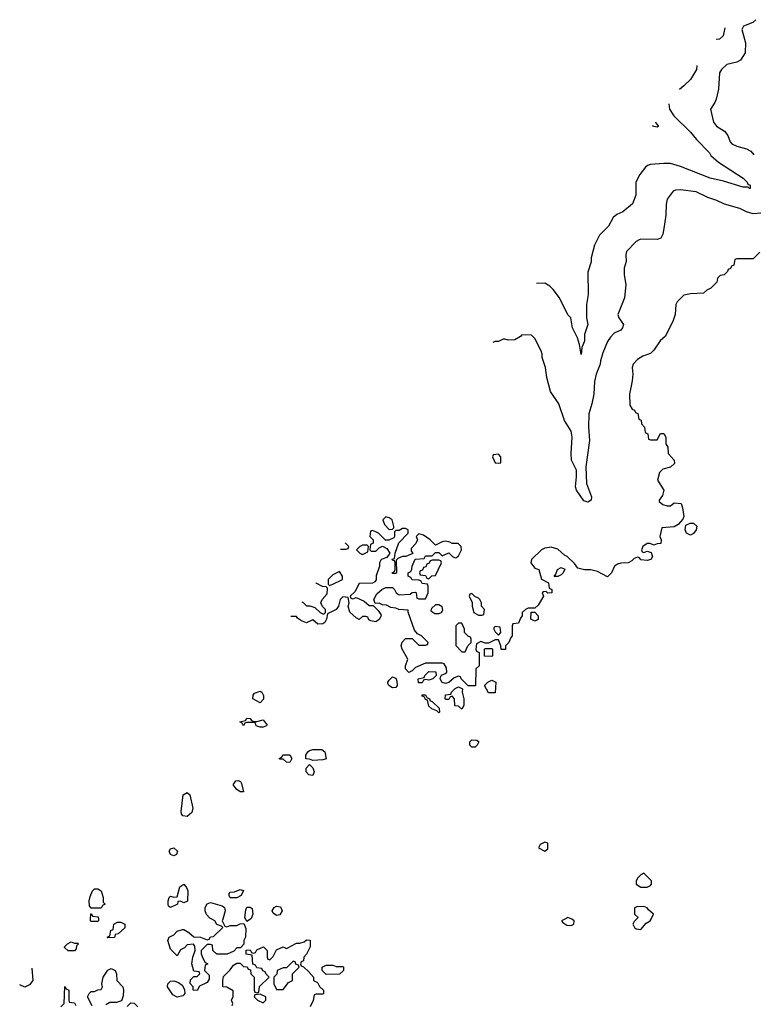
# Model space of a CAD drawing. Header units: inches. Extents: x 2380053 to 2584298, y 380219 to 546618.
# Tile 142 of 256: x 2430098 to 2434531, y 499486 to 505430. Entities that reach past the tile are written whole.
import ezdxf

# ---------------------------------------------------------------- set-up
doc = ezdxf.new("R2010")
doc.units = ezdxf.units.IN
doc.header["$MEASUREMENT"] = 0
doc.layers.add('C4439', color=7, linetype='Continuous')
doc.layers.add('C4530', color=7, linetype='Continuous')

msp = doc.modelspace()

# ---------------------------------------------------------------- linework, layer by layer
at = {"layer": 'C4439', "color": 2}
for points, elevation in [([(2430573.4, 500000), (2430574, 499990), (2430570, 499986), (2430530, 499986), (2430526, 499990), (2430526.3, 500000)], 78), ([(2431324.9, 500000), (2431322, 499990), (2431338, 499958), (2431350, 499954), (2431370, 499962), (2431410, 499962), (2431430, 499971.3), (2431452.7, 499972.7), (2431463.6, 499943.6), (2431462, 499890), (2431452, 499870), (2431452, 499848), (2431432.7, 499827.3), (2431410, 499826), (2431392.7, 499807.3), (2431351.6, 499788.4), (2431288.4, 499788.4), (2431266, 499810), (2431262, 499842), (2431250, 499846), (2431230, 499846), (2431194, 499810), (2431194, 499790), (2431203.6, 499763.6), (2431218, 499738), (2431234, 499730), (2431218, 499722), (2431214, 499690), (2431242, 499662), (2431243.6, 499636.4), (2431230, 499618), (2431184.7, 499595.3), (2431170, 499568), (2431146, 499570), (2431146, 499590), (2431128.4, 499611.6), (2431130, 499634), (2431150, 499654), (2431170, 499654), (2431186, 499670), (2431182, 499682), (2431150, 499686), (2431139, 499730), (2431144, 499770), (2431158, 499810), (2431156.4, 499836.4), (2431148, 499848), (2431110, 499844), (2431093, 499827), (2431070, 499815.3), (2431050, 499778), (2431010, 499818), (2430994, 499870), (2431002, 499890), (2431030, 499904), (2431050, 499927.7), (2431082.5, 499937.5), (2431090, 499938), (2431119.5, 499919.5), (2431150, 499892), (2431191.1, 499891.1), (2431230, 499874), (2431242, 499878), (2431250, 499892), (2431270, 499894), (2431326, 499950), (2431318, 499958), (2431290, 499968), (2431278, 499990), (2431258, 500000)], 78), ([(2431491.7, 500000), (2431470, 499986), (2431463.6, 500000)], 78), ([(2433392.4, 500000), (2433372, 499990), (2433379.6, 499979.6), (2433403.5, 499963.5), (2433430, 499962), (2433446, 499970), (2433448, 499990), (2433433, 500000)], 82), ([(2433824, 500000), (2433810, 499986), (2433802, 499970), (2433812, 499950), (2433822, 499942), (2433850, 499938), (2433884, 499976), (2433908, 499990), (2433913, 500000)], 82), ([(2431382, 499478), (2431386, 499490), (2431378, 499510), (2431387.3, 499532.7), (2431387.3, 499567.3), (2431350, 499588), (2431326, 499590), (2431326, 499630), (2431330, 499654), (2431370, 499694), (2431390, 499722), (2431410, 499734), (2431430, 499734), (2431450, 499714), (2431472.7, 499712.7), (2431478, 499698), (2431492.7, 499692.7), (2431494, 499670), (2431514, 499650), (2431514, 499570), (2431518, 499558), (2431530, 499554), (2431542, 499558), (2431547.3, 499592.7), (2431606, 499650), (2431587.3, 499667.3), (2431582, 499682), (2431567.3, 499687.3), (2431562, 499702), (2431530, 499706), (2431522, 499722), (2431507.3, 499727.3), (2431502, 499782), (2431467.3, 499787.3), (2431467.3, 499812.7), (2431490, 499814), (2431498, 499798), (2431510, 499794), (2431522, 499798), (2431530, 499814), (2431571.6, 499831.6), (2431594, 499810), (2431594, 499770), (2431598, 499758), (2431610, 499754), (2431630, 499774), (2431650, 499814), (2431690, 499832), (2431710, 499822), (2431770, 499854), (2431790, 499854), (2431816.4, 499863.6), (2431830, 499874), (2431852.7, 499872.7), (2431852.7, 499832.7), (2431831.6, 499788.4), (2431814, 499770), (2431812.7, 499747.3), (2431798, 499742), (2431794, 499730), (2431798, 499718), (2431812.7, 499712.7), (2431843.6, 499683.6), (2431874, 499650), (2431874, 499630), (2431896.9, 499616.9), (2431910, 499594), (2431934, 499570), (2431934, 499550), (2431930, 499546), (2431890, 499546), (2431878, 499542), (2431871.6, 499508.4), (2431854, 499470)], 78), ([(2430171.9, 499702.8), (2430178, 499630), (2430156.9, 499603.1), (2430130, 499588), (2430098, 499602.5)], 78), ([(2430536.4, 499476.4), (2430508, 499530), (2430518, 499550), (2430530, 499562), (2430550, 499562), (2430570, 499572), (2430590, 499574), (2430598, 499590), (2430595.3, 499610), (2430602, 499650), (2430630, 499692), (2430650, 499702), (2430674, 499690), (2430682, 499670), (2430684.7, 499630), (2430722, 499590), (2430724.7, 499570), (2430723.6, 499536.4), (2430712.7, 499507.3), (2430683.6, 499496.4), (2430643.6, 499496.4), (2430618, 499482)], 78), ([(2430346, 499470), (2430366, 499490), (2430370, 499594), (2430378, 499578), (2430394, 499570), (2430394, 499510), (2430398, 499498), (2430430, 499494), (2430438, 499478)], 78), ([(2430747.3, 499472.7), (2430770, 499494), (2430790, 499492), (2430812, 499470)], 78)]:
    msp.add_lwpolyline(points, dxfattribs=dict(at, elevation=elevation))
at = {"layer": 'C4439', "color": 2, "elevation": 78}
for points in [[(2430630, 499886), (2430626, 499890), (2430642, 499898), (2430648.4, 499931.6), (2430662, 499938), (2430666, 499970), (2430690, 499982), (2430710, 499982), (2430734, 499970), (2430732.7, 499947.3), (2430694, 499910), (2430674, 499906), (2430670, 499888)], [(2430430, 499854), (2430450, 499854), (2430454, 499850), (2430442, 499838), (2430439.6, 499820.4), (2430430, 499808), (2430390, 499808), (2430368.4, 499828.4), (2430368.4, 499831.6), (2430386, 499850), (2430410, 499862)], [(2431750, 499746), (2431710, 499706), (2431690, 499706), (2431654, 499690), (2431651.6, 499668.4), (2431634, 499650), (2431634, 499610), (2431650, 499574), (2431690, 499574), (2431722, 499618), (2431746, 499630), (2431746, 499670), (2431786, 499710), (2431782, 499722), (2431767.3, 499727.3), (2431762, 499742)], [(2432010, 499714), (2432050, 499714), (2432054, 499710), (2432054, 499690), (2432030, 499668), (2431950, 499666), (2431926, 499690), (2431926, 499710), (2431950, 499722), (2431990, 499722)], [(2431050, 499528.7), (2431023, 499543), (2430991.8, 499590), (2430992.7, 499610), (2431010, 499624.9), (2431030, 499626.4), (2431057.3, 499617.3), (2431080.7, 499600.7), (2431094.8, 499574.8), (2431096, 499550), (2431090, 499542), (2431083.5, 499536.5)], [(2431550, 499546), (2431518, 499542), (2431514, 499530), (2431534, 499510), (2431570, 499494), (2431586, 499510), (2431586, 499530)]]:
    msp.add_lwpolyline(points, close=True, dxfattribs=at)
at = {"layer": 'C4530', "color": 2}
for points, elevation in [([(2434544.7, 505430), (2434527.3, 505412.7), (2434471.3, 505390), (2434460.7, 505370), (2434484, 505290), (2434481, 505230), (2434453.7, 505186.3), (2434430, 505174), (2434370, 505159), (2434338, 505130), (2434326.8, 505110), (2434321, 505010), (2434306, 504950), (2434298, 504930), (2434271.3, 504890), (2434290.9, 504810.9), (2434307.5, 504787.5), (2434356.3, 504756.3), (2434376, 504730), (2434390, 504692), (2434401.4, 504681.4), (2434430, 504666), (2434490, 504651), (2434516.3, 504636.3), (2434533.4, 504613.4)], 74), ([(2434358, 505381.7), (2434357.3, 505370), (2434347.5, 505332.5), (2434327.1, 505312.9), (2434305.5, 505310.4)], 70), ([(2434189, 505152.5), (2434186.8, 505130), (2434181.4, 505118.6), (2434150.5, 505069.5), (2434111, 505030), (2434083.7, 505009.5)], 70), ([(2434019.9, 504922.9), (2434024.9, 504890), (2434050.4, 504850.4), (2434151, 504750), (2434186.2, 504706.2), (2434265.5, 504625.5), (2434274.8, 504610), (2434320.7, 504570), (2434470, 504472.7), (2434493.4, 504450), (2434498, 504438), (2434510.7, 504430), (2434511, 504410), (2434508, 504410), (2434499, 504419), (2434470, 504418), (2434350, 504456), (2434270, 504473.2), (2434090, 504544.5), (2434030, 504560.9), (2433990, 504562.7), (2433910, 504556), (2433890.6, 504549.4), (2433879.8, 504540.2), (2433844.5, 504495.5), (2433821, 504450), (2433821, 504370), (2433801, 504319), (2433742, 504270), (2433706.4, 504253.6), (2433684, 504236), (2433656.3, 504183.7), (2433601, 504130), (2433570.9, 504069.1), (2433551.6, 503991.6), (2433550.9, 503969.1), (2433530, 503906), (2433532.7, 503770), (2433522.8, 503710), (2433522, 503630), (2433530.4, 503590), (2433510.5, 503530), (2433510.5, 503490), (2433494.8, 503450), (2433490, 503408.7), (2433481.2, 503470), (2433468.7, 503510), (2433438, 503570), (2433428, 503630), (2433409.1, 503649.1), (2433359, 503750), (2433322, 503802), (2433302, 503822), (2433270, 503839), (2433219.8, 503837.5)], 70), ([(2433938.8, 504813), (2433943.5, 504803.5), (2433956, 504790), (2433954.8, 504785.2), (2433950, 504782), (2433930, 504785.2), (2433920.9, 504788.6)], 66), ([(2434670, 504269.3), (2434530, 504257.2), (2434490, 504269.2), (2434448, 504290), (2434356.6, 504316.6), (2434310, 504339.3), (2434256, 504356), (2434186, 504390), (2434090, 504402), (2434059.6, 504400.4), (2434045.4, 504394.6), (2434010, 504346), (2434003.5, 504316.5), (2434001, 504250), (2433990.7, 504169.3), (2433984.7, 504135.3), (2433972, 504110), (2433950, 504102), (2433850, 504104), (2433839.8, 504100.2), (2433822, 504090), (2433764.7, 504030), (2433761, 504010), (2433762.8, 503970), (2433750.9, 503929.1), (2433750.9, 503890.9), (2433761, 503830), (2433751.3, 503750), (2433712, 503650), (2433718, 503630), (2433746, 503590), (2433741, 503570), (2433730, 503555.3), (2433690, 503537.2), (2433667.5, 503512.5), (2433650, 503488), (2433621.4, 503418.6), (2433606.8, 503370), (2433606, 503350), (2433581, 503290), (2433570, 503246), (2433566.8, 503170), (2433554.8, 503110), (2433536.3, 503050), (2433534.8, 502970), (2433541, 502890), (2433519.1, 502730), (2433523, 502630), (2433553, 502550), (2433550, 502529), (2433530, 502518), (2433505.7, 502525.7), (2433462.7, 502590), (2433456, 502610), (2433462.9, 502670), (2433462, 502710), (2433432.7, 502770), (2433429.2, 502810), (2433436, 502910), (2433430, 502946), (2433389, 503010), (2433355.3, 503110), (2433305.6, 503185.6), (2433282, 503270), (2433275.3, 503330), (2433255.3, 503390), (2433255.3, 503410), (2433248.7, 503430), (2433210, 503506), (2433190, 503526), (2433132.7, 503527.3), (2433123.6, 503516.4), (2433090, 503498), (2433050, 503495.3), (2433030, 503502), (2433019.6, 503500.4), (2432990, 503488), (2432970, 503488), (2432957.5, 503481.8)], 74), ([(2434570, 504026), (2434530, 503986), (2434430, 503986), (2434418, 503982), (2434412.7, 503947.3), (2434398, 503942), (2434392.7, 503927.3), (2434378, 503922), (2434374, 503910), (2434354, 503890), (2434330, 503886), (2434314, 503870), (2434310, 503846), (2434274, 503810), (2434250, 503798), (2434230, 503778), (2434150, 503775.3), (2434110, 503766), (2434070, 503726), (2434062, 503710), (2434058, 503650), (2434045.4, 503614.6), (2433999.8, 503520.2), (2433968, 503492), (2433930, 503435.3), (2433910, 503415.3), (2433862, 503398), (2433830, 503378), (2433804.7, 503350), (2433798, 503330), (2433802, 503290), (2433798, 503250), (2433782, 503170), (2433783.6, 503103.6), (2433798, 503078), (2433812, 503072), (2433818, 503058), (2433832.7, 503052.7), (2433838, 503018), (2433852.7, 503012.7), (2433854, 502990), (2433874, 502970), (2433878, 502938), (2433894, 502930), (2433898, 502898), (2433910, 502894), (2433950, 502894), (2433970, 502932), (2433990, 502931), (2434002, 502910), (2434001, 502870), (2434014, 502850), (2434016, 502810), (2434052, 502770), (2434054, 502750), (2434030, 502728.7), (2433983.6, 502716.4), (2433963.6, 502696.4), (2433952, 502650), (2433990.8, 502590), (2433982, 502558), (2433962, 502530), (2433962, 502522), (2433983.6, 502503.6), (2434010, 502494), (2434030, 502494), (2434052.7, 502512.7), (2434094, 502510), (2434103.6, 502483.6), (2434111, 502430), (2434105.4, 502414.6), (2434076.9, 502383.1), (2434051.6, 502368.4), (2433978, 502362), (2433964.7, 502310), (2433974, 502290), (2433972.7, 502267.3), (2433950, 502266), (2433930, 502258), (2433907.3, 502267.3), (2433890, 502268), (2433862, 502250), (2433854, 502230), (2433858, 502218), (2433870, 502214), (2433890, 502222), (2433912.7, 502212.7), (2433922, 502190), (2433912, 502170), (2433890, 502164), (2433850, 502168), (2433842, 502182), (2433830, 502186), (2433810, 502178), (2433796.9, 502163.1), (2433774, 502150), (2433730, 502148.7), (2433710, 502142), (2433692, 502130), (2433674, 502090), (2433650, 502066), (2433590, 502098), (2433548.9, 502108.9), (2433510, 502109), (2433470, 502118), (2433450, 502146), (2433406, 502190), (2433390, 502198), (2433350, 502234), (2433310, 502245.2), (2433270, 502239), (2433250.7, 502229.3), (2433191, 502170), (2433186.8, 502150), (2433210, 502118), (2433234, 502110), (2433251.6, 502051.6), (2433294, 502030), (2433298, 501998), (2433314, 501990), (2433314, 501970), (2433288, 501968), (2433278, 501978), (2433263.6, 501976.4), (2433254, 501970), (2433262, 501950), (2433230, 501895.3), (2433210, 501878), (2433170, 501878), (2433154, 501870), (2433134, 501850), (2433134, 501830), (2433123.6, 501816.4), (2433112.7, 501787.3), (2433078, 501782), (2433074, 501770), (2433074, 501710), (2433063.6, 501696.4), (2433054, 501670), (2433034, 501650), (2433032.7, 501627.3), (2433007.3, 501627.3), (2433006, 501650), (2432990, 501686), (2432970, 501686), (2432930, 501666), (2432910, 501666), (2432884.7, 501675.3), (2432858, 501662), (2432854, 501630), (2432858, 501618), (2432874, 501610), (2432874, 501530), (2432854, 501510), (2432852.7, 501407.3), (2432808, 501408), (2432766, 501450), (2432762, 501462), (2432750, 501466), (2432723.6, 501456.4), (2432691.6, 501428.4), (2432670, 501422), (2432650, 501428), (2432638, 501450), (2432640.4, 501459.6), (2432647.3, 501472.7), (2432675.3, 501484.7), (2432678, 501490), (2432676.4, 501516.4), (2432662, 501542), (2432650, 501546), (2432550, 501546), (2432490, 501518), (2432470, 501498), (2432448.9, 501488.9), (2432428.7, 501510), (2432428.7, 501530), (2432444, 501570), (2432408.7, 501630), (2432402, 501650), (2432408.4, 501671.6), (2432430, 501694), (2432470, 501694), (2432510, 501654), (2432550, 501654), (2432562, 501658), (2432566, 501670), (2432526, 501710), (2432502, 501722), (2432484, 501744), (2432446, 501854), (2432446, 501866), (2432389.1, 501869.1), (2432370, 501878), (2432340.4, 501880.4), (2432314.6, 501894.6), (2432290, 501898), (2432270, 501908), (2432246, 501906), (2432238, 501930), (2432256.4, 501963.6), (2432286, 501990), (2432310, 502002), (2432350, 502002), (2432362, 501990), (2432372, 501970), (2432390, 501958), (2432458, 501962), (2432468.4, 501971.6), (2432490, 501974), (2432494, 501970), (2432498, 501938), (2432510, 501934), (2432550, 501934), (2432566, 501970), (2432566, 502010), (2432562, 502022), (2432530, 502026), (2432522, 502042), (2432510, 502046), (2432470, 502048), (2432462, 502062), (2432446, 502070), (2432446, 502090), (2432462, 502098), (2432468, 502112), (2432468.9, 502131.1), (2432487.3, 502172.7), (2432542, 502178), (2432550, 502194), (2432590, 502194), (2432610, 502214), (2432630, 502214), (2432650, 502194), (2432690, 502212), (2432714, 502190), (2432730, 502182), (2432736.4, 502183.6), (2432750, 502194), (2432768, 502230), (2432766, 502250), (2432747.3, 502267.3), (2432710, 502268), (2432696.4, 502276.4), (2432670, 502282), (2432650, 502278), (2432610, 502258), (2432578, 502290), (2432538, 502318), (2432510, 502326), (2432494, 502310), (2432502, 502290), (2432491.6, 502268.4), (2432463.6, 502236.4), (2432463.6, 502223.6), (2432472.7, 502207.3), (2432431.3, 502188.7), (2432410, 502188.7), (2432382, 502178), (2432372.7, 502167.3), (2432374, 502090), (2432370, 502086), (2432350, 502086), (2432348, 502090), (2432362, 502098), (2432366, 502110), (2432366, 502150), (2432362, 502162), (2432350, 502166), (2432348, 502172), (2432362, 502178), (2432366, 502210), (2432388, 502272), (2432446, 502330), (2432446, 502350), (2432430, 502358), (2432410, 502358), (2432390, 502346), (2432370, 502346), (2432362, 502338), (2432362, 502310), (2432358, 502302), (2432328.4, 502288.4), (2432308.4, 502288.4), (2432266, 502330), (2432250, 502338), (2432230, 502346), (2432218, 502342), (2432214, 502310), (2432234, 502290), (2432234, 502270), (2432218, 502262), (2432214, 502230), (2432222, 502222), (2432250, 502222), (2432270, 502242), (2432290, 502252), (2432316.9, 502236.9), (2432334, 502210), (2432316, 502184), (2432282, 502170), (2432272, 502150), (2432271.3, 502130), (2432252.7, 502072.7), (2432251.6, 502048.4), (2432243.6, 502036.4), (2432230, 502028), (2432150, 502026), (2432123.6, 501976.4), (2432094, 501950), (2432098, 501938), (2432110, 501934), (2432130, 501942), (2432179.8, 501919.8), (2432210, 501894), (2432234, 501894), (2432263.6, 501863.6), (2432279.6, 501839.6), (2432282, 501830), (2432270, 501808), (2432250, 501795.3), (2432220.4, 501800.4), (2432207.3, 501807.3), (2432202, 501822), (2432190, 501826), (2432170, 501826), (2432150, 501808), (2432130, 501818), (2432093.6, 501853.6), (2432082, 501890), (2432088, 501910), (2432082, 501942), (2432050, 501946), (2432034, 501930), (2432024.7, 501890), (2432010.9, 501869.1), (2431958, 501842), (2431952, 501810), (2431942, 501790), (2431930, 501782), (2431900.4, 501780.4), (2431870, 501806), (2431830, 501788), (2431800.2, 501800.2), (2431776.4, 501816.4), (2431770, 501826), (2431737, 501826)], 78), ([(2432036.9, 502232.8), (2432070, 502234), (2432082, 502238), (2432086, 502250), (2432065, 502271)], 78), ([(2431803, 501915.5), (2431811.3, 501911.3), (2431830, 501892), (2431851.1, 501891.1), (2431882, 501882), (2431914, 501850), (2431930, 501842), (2431938, 501842), (2431946, 501850), (2431946, 501870), (2431927.3, 501887.3), (2431918, 501910), (2431926, 501930), (2431956.4, 501963.6), (2431958, 501998), (2431950, 502006), (2431928.4, 502008.4), (2431890, 502028), (2431887.7, 502030.3)], 78), ([(2431258, 500000), (2431246, 500006), (2431226.8, 500026.8), (2431219.3, 500050), (2431219, 500070), (2431230, 500092), (2431250, 500101), (2431320.7, 500080.7), (2431336, 500070), (2431339.1, 500050), (2431324.9, 500000)], 78), ([(2431463.6, 500000), (2431459, 500010), (2431463.7, 500056.3), (2431470, 500071.3), (2431490, 500072), (2431503.6, 500063.6), (2431506, 500030), (2431496.8, 500003.2), (2431491.7, 500000)], 78), ([(2433913, 500000), (2433928, 500030), (2433896.4, 500056.4), (2433888.4, 500068.4), (2433870, 500075.3), (2433826.4, 500073.6), (2433812.7, 500067.3), (2433812, 500030), (2433834, 500010), (2433824, 500000)], 82), ([(2430526.3, 500000), (2430527.3, 500032.7), (2430532.7, 500032.7), (2430538, 500018), (2430572.7, 500012.7), (2430573.4, 500000)], 78), ([(2433433, 500000), (2433430, 500002), (2433410, 500008.7), (2433392.4, 500000)], 82)]:
    msp.add_lwpolyline(points, dxfattribs=dict(at, elevation=elevation))
for points, elevation in [([(2432990, 502806), (2432958, 502802), (2432954, 502790), (2432970, 502754), (2432990, 502752), (2433006, 502754), (2433006, 502790)], 78), ([(2432310, 502428), (2432292, 502410), (2432302, 502382), (2432330, 502352), (2432350, 502354), (2432358, 502362), (2432358, 502370), (2432348, 502410), (2432330, 502422)], 78), ([(2434150, 502318), (2434126, 502330), (2434118, 502350), (2434122, 502378), (2434148.9, 502391.1), (2434168.9, 502391.1), (2434190, 502372), (2434184.7, 502350), (2434170, 502328)], 78), ([(2432198, 502258), (2432170, 502258), (2432154, 502250), (2432134, 502230), (2432154, 502210), (2432170, 502202), (2432202, 502218), (2432206, 502250)], 78), ([(2432630, 502166), (2432590, 502166), (2432578, 502162), (2432572, 502148), (2432558, 502142), (2432552.7, 502127.3), (2432538, 502122), (2432532.7, 502107.3), (2432518, 502102), (2432514, 502090), (2432518, 502078), (2432550, 502074), (2432558, 502058), (2432570, 502054), (2432588, 502072), (2432610, 502074), (2432646, 502150), (2432642, 502162)], 78), ([(2432030, 502098), (2431990, 502078), (2431962, 502050), (2431962, 502022), (2431970, 502014), (2431990, 502022), (2432048, 502050), (2432048, 502070)], 78), ([(2433328, 502068), (2433338, 502082), (2433348, 502110), (2433370, 502122), (2433392.7, 502112.7), (2433382, 502090), (2433370, 502078), (2433350, 502068)], 78), ([(2432830, 501966), (2432818, 501962), (2432814, 501950), (2432832, 501912), (2432832, 501890), (2432842, 501850), (2432870, 501834), (2432890, 501834), (2432902, 501838), (2432906, 501870), (2432888.4, 501888.4), (2432888, 501910), (2432878, 501930), (2432870, 501938), (2432847.3, 501947.3)], 78), ([(2432630, 501898), (2432610, 501898), (2432585.4, 501874.6), (2432582, 501862), (2432605.4, 501845.4), (2432630, 501844.7), (2432646, 501850), (2432655.3, 501864.7), (2432650, 501886)], 78), ([(2433210, 501798), (2433186, 501810), (2433187.3, 501852.7), (2433210, 501854), (2433231.3, 501830), (2433230, 501808)], 78), ([(2432770, 501786), (2432750, 501786), (2432734, 501770), (2432732.7, 501652.7), (2432770, 501614), (2432790, 501614), (2432806, 501650), (2432826, 501670), (2432826, 501690), (2432822, 501702), (2432810, 501706), (2432786, 501730), (2432786, 501750)], 78), ([(2432970, 501766), (2432962, 501758), (2432962, 501750), (2432970, 501734), (2432990, 501714), (2433006, 501730), (2433002, 501762)], 78), ([(2432950, 501586), (2432907.3, 501587.3), (2432906, 501630), (2432910, 501634), (2432950, 501634), (2432954, 501630), (2432954, 501590)], 78), ([(2432570, 501442), (2432550, 501446), (2432538, 501442), (2432530, 501426), (2432507.3, 501427.3), (2432506, 501450), (2432542, 501458), (2432546, 501470), (2432570, 501494), (2432612.7, 501492.7), (2432614, 501470), (2432594, 501450)], 78), ([(2432350, 501395.3), (2432328, 501410), (2432323.1, 501423.1), (2432322, 501430), (2432330, 501442), (2432350, 501462), (2432370, 501454), (2432376.9, 501436.9), (2432378, 501410), (2432370, 501398)], 78), ([(2432930, 501366), (2432906, 501410), (2432926, 501430), (2432950, 501442), (2432974, 501430), (2432970, 501366)], 78), ([(2431550, 501306), (2431506, 501330), (2431508.4, 501351.6), (2431516.4, 501363.6), (2431550, 501376), (2431562, 501370), (2431571.3, 501350), (2431571.3, 501328.7)], 78), ([(2432770, 501268), (2432750, 501286), (2432727.3, 501287.3), (2432726, 501330), (2432710, 501346), (2432698, 501342), (2432690, 501326), (2432670, 501326), (2432668, 501330), (2432670, 501354), (2432702, 501358), (2432706, 501370), (2432728.7, 501391.3), (2432750, 501402), (2432774, 501390), (2432772, 501370), (2432782, 501330), (2432782, 501290)], 78), ([(2432630, 501246), (2432618, 501258), (2432588.4, 501268.4), (2432570, 501286), (2432562, 501322), (2432550, 501326), (2432542, 501342), (2432530, 501346), (2432530, 501354), (2432550, 501354), (2432558, 501338), (2432574, 501330), (2432578, 501318), (2432590, 501314), (2432632.7, 501272.7), (2432634, 501250)], 78), ([(2431530, 501192), (2431570, 501202), (2431594, 501170), (2431590, 501166), (2431570, 501158), (2431550, 501158), (2431527.3, 501167.3), (2431522, 501182), (2431510, 501186), (2431470, 501186), (2431458, 501182), (2431450, 501166), (2431442, 501182), (2431428, 501190), (2431462, 501198), (2431470, 501214), (2431490, 501212), (2431498, 501198), (2431512.7, 501192.7)], 78), ([(2432830, 501038), (2432818, 501050), (2432818, 501070), (2432830, 501082), (2432859.6, 501079.6), (2432872, 501070), (2432862, 501050), (2432850, 501038)], 78), ([(2431870, 500958), (2431850, 500966), (2431827.3, 500967.3), (2431826, 500990), (2431838, 501010), (2431850, 501018), (2431870, 501024.7), (2431923.6, 501023.6), (2431942, 501010), (2431950, 500968), (2431930, 500962)], 78), ([(2431730, 500946), (2431710, 500948), (2431690, 500966), (2431670, 500966), (2431666, 500970), (2431682, 500978), (2431688.9, 500991.1), (2431730, 500992), (2431742, 500970)], 78), ([(2431870, 500866), (2431846, 500870), (2431828.4, 500888.4), (2431828.4, 500911.6), (2431850, 500934), (2431870, 500914), (2431878, 500890)], 78), ([(2431450, 500768), (2431430, 500769), (2431410, 500782), (2431388, 500810), (2431404.7, 500835.3), (2431416.9, 500836.9), (2431432, 500830), (2431438.8, 500818.8)], 78), ([(2431110, 500619.3), (2431083.1, 500623.1), (2431075.3, 500635.3), (2431074, 500650), (2431086, 500750), (2431110, 500764), (2431126.8, 500750), (2431144.9, 500670), (2431137.3, 500642.7)], 78), ([(2431030, 500381.2), (2431008.7, 500390), (2431001.2, 500410), (2431010, 500424.7), (2431030, 500430.7), (2431052, 500410), (2431044.7, 500390)], 78), ([(2433270, 500464), (2433242, 500450), (2433232, 500430), (2433270, 500411), (2433290, 500424.7), (2433290, 500458)], 82), ([(2433870, 500278), (2433850, 500268), (2433832, 500250), (2433822, 500230), (2433822, 500210), (2433850, 500192), (2433890, 500192), (2433910, 500202), (2433915.3, 500210), (2433915.3, 500230)], 82), ([(2430530, 500066), (2430520.4, 500080.4), (2430518, 500110), (2430523.1, 500136.9), (2430538, 500170), (2430550, 500182), (2430570, 500182), (2430591.3, 500170), (2430602, 500130), (2430602, 500102), (2430614, 500090), (2430598, 500082), (2430590, 500066)], 78), ([(2431090, 500098), (2431070, 500108), (2431054, 500106), (2431052, 500090), (2431010, 500069), (2430998, 500078), (2430995.3, 500090), (2430995.3, 500110), (2431002, 500130), (2431010, 500138), (2431030, 500132), (2431050, 500134), (2431065.1, 500194.9), (2431090, 500211), (2431106.8, 500190), (2431113.4, 500170), (2431111.6, 500108.4)], 78), ([(2431370, 500128), (2431363.1, 500143.1), (2431364.7, 500155.3), (2431370, 500162), (2431396.4, 500163.6), (2431430, 500178), (2431450, 500172), (2431436.9, 500143.1), (2431410, 500128.7)], 78), ([(2431650, 500021.2), (2431630, 500035.3), (2431622.7, 500050), (2431635.3, 500070), (2431650, 500077.3), (2431674.4, 500074.4), (2431684, 500050), (2431670, 500025.2)], 78)]:
    msp.add_lwpolyline(points, close=True, dxfattribs=dict(at, elevation=elevation))

doc.saveas('drawing.dxf')
